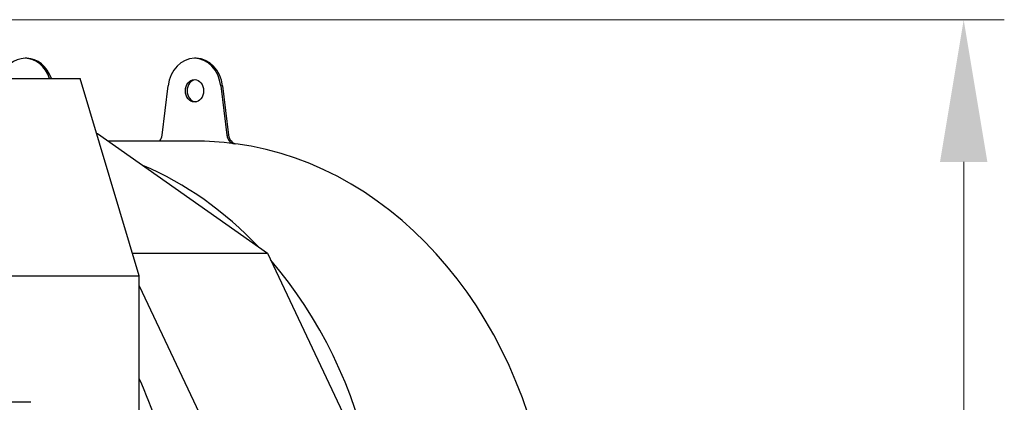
# Model space of a CAD drawing. Header units: inches. Extents: x 0 to 23760, y -13 to 16800.
# Tile 135 of 209: x 12783 to 13752, y 9069 to 9446. Entities that reach past the tile are written whole.
import ezdxf

# ---------------------------------------------------------------- set-up
doc = ezdxf.new("R2010")
doc.units = ezdxf.units.IN
doc.layers.add('254', color=7, linetype='Continuous', true_color=0xffffff)
doc.styles.add('latin_extended', font='simplex.shx')
doc.dimstyles.get("Standard").update_dxf_attribs({"dimtxt": 0.18, "dimasz": 0.18, "dimexe": 0.18, "dimexo": 0.0625, "dimgap": 0.09, "dimtad": 0, "dimtih": 1, "dimtoh": 1, "dimdec": 4, "dimzin": 0, "dimdsep": 46, "dimtxsty": 'Standard', "dimcen": 0.09, "dimadec": 0, "dimazin": 0, "dimtfac": 1, "dimtdec": 4, "dimtofl": 0, "dimtmove": 0, "dimatfit": 3, "dimfxl": 1, "dimtolj": 1, "dimtzin": 0, "dimarcsym": 0})

# ---------------------------------------------------------------- blocks, each defined once
blk = doc.blocks.new('_U6')
at = {"layer": '254', "color": 3, "linetype": 'Continuous', "lineweight": 13, "transparency": 16777216}
for p, q in [((12358.51, 9445.74), (13752.32, 9445.74)), ((13712.32, 9305.74), (13712.32, 7120.51)), ((11898.71, 6980.51), (13752.32, 6980.51))]:
    blk.add_line(p, q, dxfattribs=at)
at = {"layer": '254', "color": 3, "transparency": 16777216}
for points in [[(13735.65, 9305.74), (13688.99, 9305.74), (13712.32, 9445.74)], [(13688.99, 7120.51), (13735.65, 7120.51), (13712.32, 6980.51)]]:
    blk.add_solid(points, dxfattribs=at)
at = {"layer": 'Defpoints', "color": 0, "transparency": 16777216}
for p in [(12318.51, 9445.74), (11858.71, 6980.51), (13712.32, 6980.51)]:
    blk.add_point(p, dxfattribs=at)
at = {"layer": '254', "color": 2, "lineweight": 13, "transparency": 16777216, "insert": (13502.32, 7966.46), "char_height": 140, "attachment_point": 1, "rotation": 90, "style": 'latin_extended'}
blk.add_mtext('\\A1;2465', dxfattribs=at)

msp = doc.modelspace()

# ---------------------------------------------------------------- linework, layer by layer
at = {"layer": '254', "color": 2, "linetype": 'Continuous', "lineweight": 25}
for p, q in [((12789.557, 9407.726), (12787.836, 9407.726)), ((12956.467, 9407.726), (12954.747, 9407.726)), ((12613.385, 9387.963), (12842.242, 9387.963)), ((12900.189, 9193.608), (12842.242, 9387.963)), ((12922.894, 9332.039), (12928.822, 9380.456)), ((12980.672, 9380.456), (12986.599, 9332.039)), ((12982.392, 9380.456), (12988.32, 9332.039)), ((12858.432, 9333.659), (12859.259, 9333.659)), ((12859.259, 9333.659), (13026.603, 9215.712)), ((12954.747, 9326.226), (12869.805, 9326.226)), ((12893.6, 9215.712), (13026.603, 9215.712)), ((13026.603, 9215.712), (13125.136, 9007.37)), ((12671.332, 9193.608), (12900.189, 9193.608)), ((12900.189, 8710.323), (12900.189, 9193.608)), ((12900.19, 9183.615), (12983.542, 9007.37)), ((12793.59, 9068.994), (12768.29, 9068.994))]:
    msp.add_line(p, q, dxfattribs=at)
at = {"layer": '254', "color": 110, "linetype": 'Continuous', "lineweight": 13}
for p, q in [((12980.672, 9380.456), (12982.392, 9380.456)), ((12986.599, 9332.039), (12988.32, 9332.039)), ((12993.794, 9323.579), (12995.514, 9323.579))]:
    msp.add_line(p, q, dxfattribs=at)
at = {"layer": '254', "color": 2, "linetype": 'Continuous', "lineweight": 25}
for centre, major_axis, start_param, end_param in [((12787.836, 9375.726), (0, -32), 1.9632359, 4.3199494), ((12789.557, 9375.726), (0, 32), 5.1048285, 6.2831853), ((12954.747, 9375.726), (0, 32), 4.860747, 7.7056236), ((12956.467, 9375.726), (0, 32), 4.860747, 6.2831853), ((12956.467, 9375.726), (0, -11), 3.2372149, 4.712389), ((12956.467, 9375.726), (0, -11), 4.712389, 6.1875631), ((12914.793, 9333.517), (0, -10), 0.753745, 1.4224383), ((12994.701, 9333.517), (0, -10), 4.860747, 6.1722318), ((12996.421, 9333.517), (0, -10), 4.860747, 6.1722318), ((12954.747, 8895.726), (0, -430.5), 3.0306392, 3.1415927), ((12956.467, 8895.726), (0, -430.5), 0.3714427, 3.0306392), ((12787.836, 8895.726), (0, -430.5), 2.4292467, 2.806656), ((12787.836, 8895.726), (0, -430.5), 1.2746679, 2.3852077), ((12611.779, 8895.726), (0, 403.35), 4.712389, 5.2221124)]:
    msp.add_ellipse(centre, major_axis=major_axis, ratio=0.819152, start_param=start_param, end_param=end_param, dxfattribs=at)
msp.add_ellipse((12954.747, 9375.726), major_axis=(0, -11), ratio=0.819152, dxfattribs=at)

# ---------------------------------------------------------------- dimensions: what is measured, and where the dimension line sits
at = {"layer": '254', "color": 2, "linetype": 'Continuous', "lineweight": 13}
dim = msp.add_linear_dim(base=(13712.318, 6980.509), p1=(12318.51, 9445.744), p2=(11858.711, 6980.509), angle=90, dimstyle='Standard', override={"dimscale": 40, "dimtxt": 3.5, "dimasz": 3.5, "dimexe": 1, "dimexo": 1, "dimgap": 1.75, "dimtad": 1, "dimtih": 0, "dimtoh": 0, "dimdec": 0, "dimlfac": 1, "dimzin": 8, "dimdsep": 46, "dimlunit": 2, "dimtxsty": 'latin_extended', "dimsah": 1, "dimse1": 0, "dimse2": 0, "dimsd1": 0, "dimsd2": 0, "dimclrd": 3, "dimclre": 3, "dimclrt": 2, "dimtol": 0, "dimtm": -0.1, "dimtfac": 0.714286, "dimtdec": 3, "dimtofl": 1, "dimtmove": 0, "dimtzin": 8, "dimlwd": 13, "dimlwe": 13}, dxfattribs=at)
dim.commit()
dim.dimension.update_dxf_attribs({"geometry": '_U6', "text_midpoint": (13712.318, 8213.127), "dimtype": 160})

doc.saveas('drawing.dxf')
